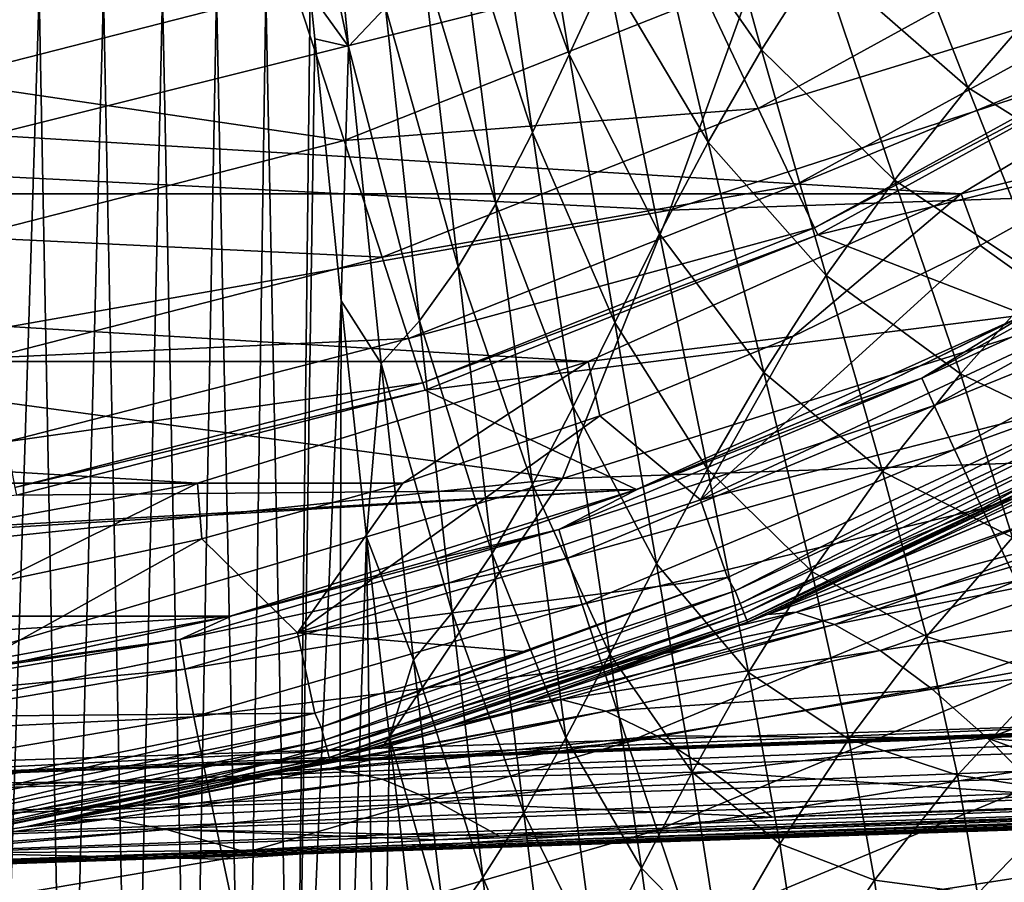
# Model space of a CAD drawing. Header units: metres. Extents: x -82 to 113, y -109 to 109.
# Tile 72 of 256: x 3.86 to 9.87, y -22.5 to -17.24. Entities that reach past the tile are written whole.
import ezdxf

# ---------------------------------------------------------------- set-up
doc = ezdxf.new("R2010")
doc.units = ezdxf.units.M
doc.layers.add('solid_20_382_013_XXX', color=7, linetype='CONTINUOUS')

msp = doc.modelspace()

# ---------------------------------------------------------------- linework, layer by layer
at = {"layer": 'solid_20_382_013_XXX'}
for points in [[(5.506336, -15.714622, -59.971836), (5.665413, -15.338305, -59.817204), (5.866408, -17.400711, -59.48246)], [(6.09322, -17.16321, -59.251522), (5.866408, -17.400711, -59.48246), (5.665413, -15.338305, -59.817204)], [(5.633597, -17.074104, -59.779148), (5.506336, -15.714622, -59.971836), (5.866408, -17.400711, -59.48246)], [(6.727436, -16.115993, -58.68898), (6.918588, -15.682021, -58.557129), (7.212341, -17.449381, -57.99366)], [(7.212341, -17.449381, -57.99366), (6.918588, -15.682021, -58.557129), (7.444464, -16.946259, -57.857872)], [(7.694234, -16.426296, -57.74316), (7.965574, -15.89899, -57.646267), (8.386387, -17.420986, -56.907078)], [(8.386387, -17.420986, -56.907078), (7.965574, -15.89899, -57.646267), (8.741312, -16.862312, -56.802147)], [(6.528887, -16.512999, -58.848701), (6.727436, -16.115993, -58.68898), (6.989183, -17.924164, -58.154858)], [(6.989183, -17.924164, -58.154858), (6.727436, -16.115993, -58.68898), (7.212341, -17.449381, -57.99366)], [(8.741312, -16.862312, -56.802147), (9.121137, -16.315773, -56.715054), (9.643649, -17.649475, -55.827873)], [(9.643649, -17.649475, -55.827873), (9.121137, -16.315773, -56.715054), (10.111659, -17.10708, -55.739494)], [(3.359116, -17.608637, 11.044586), (5.539582, -17.048777, 11.044586), (3.26595, -16.428511, 13)], [(7.444464, -16.946259, -57.857872), (7.694234, -16.426296, -57.74316), (8.06044, -17.98403, -57.030392)], [(8.06044, -17.98403, -57.030392), (7.694234, -16.426296, -57.74316), (8.386387, -17.420986, -56.907078)], [(6.317792, -16.864655, -59.037033), (6.528887, -16.512999, -58.848701), (6.765518, -18.359165, -58.345802)], [(6.765518, -18.359165, -58.345802), (6.528887, -16.512999, -58.848701), (6.989183, -17.924164, -58.154858)], [(13.407122, -16.586435, 31.57962), (8.419144, -16.755503, 31.549862), (7.826632, -18.398106, 31.413994)], [(12.926923, -18.224302, 31.435709), (13.407122, -16.586435, 31.57962), (7.826632, -18.398106, 31.413994)], [(8.365774, -17.777912, 6.799882), (10.527977, -16.589214, 6.799882), (8.046399, -17.099209, 8.967167)], [(10.806824, -17.028595, 4.566287), (10.527977, -16.589214, 6.799882), (8.365774, -17.777912, 6.799882)], [(8.419144, -16.755503, 31.549862), (3.348706, -16.93082, 31.509321), (2.848659, -18.148457, 31.417995)], [(7.826632, -18.398106, 31.413994), (8.419144, -16.755503, 31.549862), (2.848659, -18.148457, 31.417995)], [(6.09322, -17.16321, -59.251522), (6.317792, -16.864655, -59.037033), (6.535854, -18.744938, -58.567162)], [(6.535854, -18.744938, -58.567162), (6.317792, -16.864655, -59.037033), (6.765518, -18.359165, -58.345802)], [(8.386387, -17.420986, -56.907078), (8.741312, -16.862312, -56.802147), (9.196976, -18.214893, -55.938408)], [(9.196976, -18.214893, -55.938408), (8.741312, -16.862312, -56.802147), (9.643649, -17.649475, -55.827873)], [(7.212341, -17.449381, -57.99366), (7.444464, -16.946259, -57.857872), (7.763066, -18.542089, -57.174004)], [(7.763066, -18.542089, -57.174004), (7.444464, -16.946259, -57.857872), (8.06044, -17.98403, -57.030392)], [(-11.739356, -17.006992, 14.8), (11.739356, -17.006992, 14.8), (9.603458, -18.298197, 14.8)], [(-11.739356, -17.006992, 14.8), (9.603458, -18.298197, 14.8), (-9.603458, -18.298197, 14.8)], [(5.839845, -17.97286, 8.967167), (5.539582, -17.048777, 11.044586), (3.359116, -17.608637, 11.044586)], [(5.839845, -17.97286, 8.967167), (8.046399, -17.099209, 8.967167), (5.539582, -17.048777, 11.044586)], [(8.587353, -18.248775, 4.566287), (10.806824, -17.028595, 4.566287), (8.365774, -17.777912, 6.799882)], [(8.587353, -18.248775, 4.566287), (10.959551, -17.269262, 2.290652), (10.806824, -17.028595, 4.566287)], [(9.603458, -18.298197, 14.8), (11.739356, -17.006992, 14.8), (10.827859, -17.993261, 5.212436)], [(3.553452, -17.073614, -61.15947), (3.98067, -17.073614, -61.013969), (3.710214, -25.614689, -60.924229)], [(3.98067, -17.073614, -61.013969), (4.144729, -25.614689, -60.748096), (3.710214, -25.614689, -60.924229)], [(3.98067, -17.073614, -61.013969), (4.373187, -17.073614, -60.839092), (4.144729, -25.614689, -60.748096)], [(4.373187, -17.073614, -60.839092), (4.542547, -25.614689, -60.537449), (4.144729, -25.614689, -60.748096)], [(4.373187, -17.073614, -60.839092), (4.732969, -17.073614, -60.631508), (4.542547, -25.614689, -60.537449)], [(4.732969, -17.073614, -60.631508), (4.905718, -25.614689, -60.288574), (4.542547, -25.614689, -60.537449)], [(4.732969, -17.073614, -60.631508), (5.061978, -17.073614, -60.387894), (4.905718, -25.614689, -60.288574)], [(5.061978, -17.073614, -60.387894), (5.236246, -25.614689, -59.997612), (4.905718, -25.614689, -60.288574)], [(5.061978, -17.073614, -60.387894), (5.362041, -17.073614, -60.104599), (5.236246, -25.614689, -59.997612)], [(5.362041, -17.073614, -60.104599), (5.535975, -25.614689, -59.660156), (5.236246, -25.614689, -59.997612)], [(5.362041, -17.073614, -60.104599), (5.633597, -17.074104, -59.779148), (5.535975, -25.614689, -59.660156)], [(5.535975, -25.614689, -59.660156), (5.633597, -17.074104, -59.779148), (5.660535, -17.353556, -59.735664)], [(5.660535, -17.353556, -59.735664), (5.633597, -17.074104, -59.779148), (5.866408, -17.400711, -59.48246)], [(8.365774, -17.777912, 6.799882), (8.046399, -17.099209, 8.967167), (5.839845, -17.97286, 8.967167)], [(9.643649, -17.649475, -55.827873), (10.111659, -17.10708, -55.739494), (10.646971, -18.279528, -54.744617)], [(6.29883, -19.072847, -58.816395), (5.866408, -17.400711, -59.48246), (6.09322, -17.16321, -59.251522)], [(6.29883, -19.072847, -58.816395), (6.09322, -17.16321, -59.251522), (6.535854, -18.744938, -58.567162)], [(8.587353, -18.248775, 4.566287), (8.708713, -18.506689, 2.290652), (10.959551, -17.269262, 2.290652)], [(10.959551, -17.269262, 2.290652), (8.708713, -18.506689, 2.290652), (10.984563, -17.308649)], [(8.708713, -18.506689, 2.290652), (8.728617, -18.548887), (10.984563, -17.308649)], [(10.984563, -17.308649), (8.728617, -18.548887), (12.21347, -17.694099)], [(5.535975, -25.614689, -59.660156), (5.660535, -17.353556, -59.735664), (5.821145, -18.951054, -59.454918)], [(5.821145, -18.951054, -59.454918), (5.660535, -17.353556, -59.735664), (5.866408, -17.400711, -59.48246)], [(5.821145, -18.951054, -59.454918), (5.866408, -17.400711, -59.48246), (6.065483, -19.333992, -59.083626)], [(6.29883, -19.072847, -58.816395), (6.065483, -19.333992, -59.083626), (5.866408, -17.400711, -59.48246)], [(6.989183, -17.924164, -58.154858), (7.212341, -17.449381, -57.99366), (7.49114, -19.084669, -57.340698)], [(7.49114, -19.084669, -57.340698), (7.212341, -17.449381, -57.99366), (7.763066, -18.542089, -57.174004)], [(8.06044, -17.98403, -57.030392), (8.386387, -17.420986, -56.907078), (8.780555, -18.797258, -56.070259)], [(8.780555, -18.797258, -56.070259), (8.386387, -17.420986, -56.907078), (9.196976, -18.214893, -55.938408)], [(3.541193, -18.563066, 8.967167), (5.839845, -17.97286, 8.967167), (3.359116, -17.608637, 11.044586)], [(9.196976, -18.214893, -55.938408), (9.643649, -17.649475, -55.827873), (10.109731, -18.823305, -54.855247)], [(10.109731, -18.823305, -54.855247), (9.643649, -17.649475, -55.827873), (10.646971, -18.279528, -54.744617)], [(8.728617, -18.548887), (9.991596, -19.037275), (12.21347, -17.694099)], [(6.071638, -18.686239, 6.799882), (8.365774, -17.777912, 6.799882), (5.839845, -17.97286, 8.967167)], [(8.587353, -18.248775, 4.566287), (8.365774, -17.777912, 6.799882), (6.071638, -18.686239, 6.799882)], [(6.765518, -18.359165, -58.345802), (6.989183, -17.924164, -58.154858), (7.236204, -19.598806, -57.534454)], [(7.236204, -19.598806, -57.534454), (6.989183, -17.924164, -58.154858), (7.49114, -19.084669, -57.340698)], [(6.071638, -18.686239, 6.799882), (5.839845, -17.97286, 8.967167), (3.541193, -18.563066, 8.967167)], [(7.763066, -18.542089, -57.174004), (8.06044, -17.98403, -57.030392), (8.399893, -19.38847, -56.223293)], [(8.399893, -19.38847, -56.223293), (8.06044, -17.98403, -57.030392), (8.780555, -18.797258, -56.070259)], [(9.603458, -18.298197, 14.8), (10.827859, -17.993261, 5.212436), (9.719847, -18.615171, 5.212436)], [(9.719847, -18.615171, 5.212436), (10.827859, -17.993261, 5.212436), (10.355228, -19.069855, 4)], [(7.826632, -18.398106, 31.413994), (2.848659, -18.148457, 31.417995), (2.307771, -19.372717, 31.31921)], [(6.232454, -19.181162, 4.566287), (8.587353, -18.248775, 4.566287), (6.071638, -18.686239, 6.799882)], [(6.232454, -19.181162, 4.566287), (8.708713, -18.506689, 2.290652), (8.587353, -18.248775, 4.566287)], [(12.926923, -18.224302, 31.435709), (7.826632, -18.398106, 31.413994), (7.17279, -20.034718, 31.265097)], [(12.394507, -19.858393, 31.278002), (12.926923, -18.224302, 31.435709), (7.17279, -20.034718, 31.265097)], [(8.780555, -18.797258, -56.070259), (9.196976, -18.214893, -55.938408), (9.598443, -19.396158, -54.991657)], [(9.598443, -19.396158, -54.991657), (9.196976, -18.214893, -55.938408), (10.109731, -18.823305, -54.855247)], [(-9.603458, -18.298197, 14.8), (9.603458, -18.298197, 14.8), (7.327749, -19.32238, 14.8)], [(-9.603458, -18.298197, 14.8), (7.327749, -19.32238, 14.8), (-7.327749, -19.32238, 14.8)], [(7.327749, -19.32238, 14.8), (9.603458, -18.298197, 14.8), (8.575812, -19.169128, 5.212436)], [(9.603458, -18.298197, 14.8), (9.719847, -18.615171, 5.212436), (8.575812, -19.169128, 5.212436)], [(10.014254, -19.025372, -19.13427), (9.364142, -19.422848, -19.835396), (11.468168, -18.259218, -19.847857)], [(11.563396, -18.416597, -20.52293), (11.468168, -18.259218, -19.847857), (9.364142, -19.422848, -19.835396)], [(6.535854, -18.744938, -58.567162), (6.765518, -18.359165, -58.345802), (6.988872, -20.071594, -57.759277)], [(6.988872, -20.071594, -57.759277), (6.765518, -18.359165, -58.345802), (7.236204, -19.598806, -57.534454)], [(7.17279, -20.034718, 31.265097), (7.826632, -18.398106, 31.413994), (2.307771, -19.372717, 31.31921)], [(11.563396, -18.416597, -20.52293), (9.364142, -19.422848, -19.835396), (9.439408, -19.59112, -20.510866)], [(11.563396, -18.416597, -20.52293), (9.439408, -19.59112, -20.510866), (11.717783, -18.667734, -21.151102)], [(6.232454, -19.181162, 4.566287), (6.320531, -19.452251, 2.290652), (8.708713, -18.506689, 2.290652)], [(8.708713, -18.506689, 2.290652), (6.320531, -19.452251, 2.290652), (8.728617, -18.548887)], [(6.320531, -19.452251, 2.290652), (6.335013, -19.496605), (8.728617, -18.548887)], [(8.728617, -18.548887), (6.335013, -19.496605), (9.991596, -19.037275)], [(7.49114, -19.084669, -57.340698), (7.763066, -18.542089, -57.174004), (8.055589, -19.97855, -56.398762)], [(8.055589, -19.97855, -56.398762), (7.763066, -18.542089, -57.174004), (8.399893, -19.38847, -56.223293)], [(3.681747, -19.299873, 6.799882), (6.071638, -18.686239, 6.799882), (3.541193, -18.563066, 8.967167)], [(9.719847, -18.615171, 5.212436), (10.355228, -19.069855, 4), (8.012671, -20.166481, 4)], [(8.575812, -19.169128, 5.212436), (9.719847, -18.615171, 5.212436), (8.012671, -20.166481, 4)], [(9.439408, -19.59112, -20.510866), (9.562908, -19.859364, -21.139351), (11.717783, -18.667734, -21.151102)], [(11.717783, -18.667734, -21.151102), (9.562908, -19.859364, -21.139351), (11.926163, -19.004278, -21.716637)], [(6.232454, -19.181162, 4.566287), (6.071638, -18.686239, 6.799882), (3.681747, -19.299873, 6.799882)], [(6.29883, -19.072847, -58.816395), (6.535854, -18.744938, -58.567162), (6.743402, -20.492579, -58.015598)], [(6.743402, -20.492579, -58.015598), (6.535854, -18.744938, -58.567162), (6.988872, -20.071594, -57.759277)], [(8.399893, -19.38847, -56.223293), (8.780555, -18.797258, -56.070259), (9.123704, -19.992207, -55.15226)], [(9.123704, -19.992207, -55.15226), (8.780555, -18.797258, -56.070259), (9.598443, -19.396158, -54.991657)], [(9.598443, -19.396158, -54.991657), (10.109731, -18.823305, -54.855247), (10.484768, -19.822565, -53.826363)], [(5.535975, -25.614689, -59.660156), (5.821145, -18.951054, -59.454918), (5.806713, -25.614689, -59.27169)], [(5.806713, -25.614689, -59.27169), (5.821145, -18.951054, -59.454918), (5.976374, -20.392355, -59.143642)], [(5.976374, -20.392355, -59.143642), (5.821145, -18.951054, -59.454918), (6.065483, -19.333992, -59.083626)], [(10.014254, -19.025372, -19.13427), (8.838019, -19.599474, -19.127436), (9.364142, -19.422848, -19.835396)], [(9.991596, -19.037275), (8.838019, -19.599474, -19.127436), (10.014254, -19.025372, -19.13427)], [(9.562908, -19.859364, -21.139351), (9.730478, -20.218658, -21.705084), (11.926163, -19.004278, -21.716637)], [(11.926163, -19.004278, -21.716637), (9.730478, -20.218658, -21.705084), (12.183311, -19.417774, -22.20392)], [(6.498035, -20.852293, -58.300671), (6.065483, -19.333992, -59.083626), (6.29883, -19.072847, -58.816395)], [(6.498035, -20.852293, -58.300671), (6.29883, -19.072847, -58.816395), (6.743402, -20.492579, -58.015598)], [(6.335013, -19.496605), (7.624027, -20.102837), (9.991596, -19.037275)], [(7.236204, -19.598806, -57.534454), (7.49114, -19.084669, -57.340698), (7.745286, -20.556145, -56.59882)], [(7.745286, -20.556145, -56.59882), (7.49114, -19.084669, -57.340698), (8.055589, -19.97855, -56.398762)], [(9.991596, -19.037275), (7.624027, -20.102837), (8.838019, -19.599474, -19.127436)], [(8.012671, -20.166481, 4), (10.355228, -19.069855, 4), (10.576335, -19.518738, 4)], [(3.779265, -19.811049, 4.566287), (6.232454, -19.181162, 4.566287), (3.681747, -19.299873, 6.799882)], [(3.779265, -19.811049, 4.566287), (6.320531, -19.452251, 2.290652), (6.232454, -19.181162, 4.566287)], [(7.327749, -19.32238, 14.8), (8.575812, -19.169128, 5.212436), (7.400194, -19.652916, 5.212436)], [(7.400194, -19.652916, 5.212436), (8.575812, -19.169128, 5.212436), (8.012671, -20.166481, 4)], [(-7.327749, -19.32238, 14.8), (7.327749, -19.32238, 14.8), (4.945535, -20.064693, 14.8)], [(-7.327749, -19.32238, 14.8), (4.945535, -20.064693, 14.8), (-4.945535, -20.064693, 14.8)], [(4.945535, -20.064693, 14.8), (7.327749, -19.32238, 14.8), (6.198192, -20.064457, 5.212436)], [(5.976374, -20.392355, -59.143642), (6.065483, -19.333992, -59.083626), (6.263469, -21.140957, -58.604435)], [(6.498035, -20.852293, -58.300671), (6.263469, -21.140957, -58.604435), (6.065483, -19.333992, -59.083626)], [(7.327749, -19.32238, 14.8), (7.400194, -19.652916, 5.212436), (6.198192, -20.064457, 5.212436)], [(7.17279, -20.034718, 31.265097), (2.307771, -19.372717, 31.31921), (1.724644, -20.604258, 31.212709)], [(8.055589, -19.97855, -56.398762), (8.399893, -19.38847, -56.223293), (8.692237, -20.603224, -55.336185)], [(8.692237, -20.603224, -55.336185), (8.399893, -19.38847, -56.223293), (9.123704, -19.992207, -55.15226)], [(3.779265, -19.811049, 4.566287), (3.832672, -20.091038, 2.290652), (6.320531, -19.452251, 2.290652)], [(6.320531, -19.452251, 2.290652), (3.832672, -20.091038, 2.290652), (6.335013, -19.496605)], [(7.631216, -20.100113, -19.121569), (7.148942, -20.34565, -19.824371), (9.364142, -19.422848, -19.835396)], [(9.439408, -19.59112, -20.510866), (9.364142, -19.422848, -19.835396), (7.148942, -20.34565, -19.824371)], [(8.838019, -19.599474, -19.127436), (7.631216, -20.100113, -19.121569), (9.364142, -19.422848, -19.835396)], [(9.123704, -19.992207, -55.15226), (9.598443, -19.396158, -54.991657), (9.916265, -20.395454, -53.988293)], [(9.916265, -20.395454, -53.988293), (9.598443, -19.396158, -54.991657), (10.484768, -19.822565, -53.826363)], [(9.730478, -20.218658, -21.705084), (9.937914, -20.659964, -22.192425), (12.183311, -19.417774, -22.20392)], [(3.832672, -20.091038, 2.290652), (3.841498, -20.136854), (6.335013, -19.496605)], [(6.335013, -19.496605), (3.841498, -20.136854), (7.624027, -20.102837)], [(8.012671, -20.166481, 4), (10.576335, -19.518738, 4), (8.177958, -20.638821, 4)], [(8.224325, -20.719873, 4.014596), (8.177958, -20.638821, 4), (10.576335, -19.518738, 4)], [(10.631773, -19.593828, 4.014596), (8.224325, -20.719873, 4.014596), (10.576335, -19.518738, 4)], [(6.988872, -20.071594, -57.759277), (7.236204, -19.598806, -57.534454), (7.460782, -21.106937, -56.826885)], [(9.439408, -19.59112, -20.510866), (7.148942, -20.34565, -19.824371), (7.202106, -20.522379, -20.500179)], [(9.439408, -19.59112, -20.510866), (7.202106, -20.522379, -20.500179), (9.562908, -19.859364, -21.139351)], [(7.460782, -21.106937, -56.826885), (7.236204, -19.598806, -57.534454), (7.745286, -20.556145, -56.59882)], [(7.624027, -20.102837), (7.631216, -20.100113, -19.121569), (8.838019, -19.599474, -19.127436)], [(8.255224, -20.797712, 4.057184), (8.224325, -20.719873, 4.014596), (10.631773, -19.593828, 4.014596)], [(10.671716, -19.667437, 4.057184), (8.255224, -20.797712, 4.057184), (10.631773, -19.593828, 4.014596)], [(7.400194, -19.652916, 5.212436), (8.012671, -20.166481, 4), (5.556763, -20.976469, 4)], [(6.198192, -20.064457, 5.212436), (7.400194, -19.652916, 5.212436), (5.556763, -20.976469, 4)], [(8.279747, -20.859489, 4.123588), (8.255224, -20.797712, 4.057184), (10.671716, -19.667437, 4.057184)], [(10.703417, -19.725857, 4.123588), (8.279747, -20.859489, 4.123588), (10.671716, -19.667437, 4.057184)], [(10.703417, -19.725857, 4.123588), (8.295491, -20.899147, 4.207295), (8.279747, -20.859489, 4.123588)], [(10.703417, -19.725857, 4.123588), (10.723767, -19.763357, 4.207295), (8.295491, -20.899147, 4.207295)], [(8.295491, -20.899147, 4.207295), (10.723767, -19.763357, 4.207295), (8.300893, -20.9128, 4.3)], [(10.723767, -19.763357, 4.207295), (10.730758, -19.77627, 4.3), (8.300893, -20.9128, 4.3)], [(8.422238, -20.864225, 24.722242), (8.300893, -20.9128, 4.3), (10.730758, -19.77627, 4.3)], [(9.110241, -20.573126, 24.527271), (8.422238, -20.864225, 24.722242), (10.730758, -19.77627, 4.3)], [(9.903611, -20.20318, 24.330492), (9.110241, -20.573126, 24.527271), (10.730758, -19.77627, 4.3)], [(12.394507, -19.858393, 31.278002), (6.070678, -21.680489, 31.102627), (11.324098, -21.507853, 31.105906)], [(12.394507, -19.858393, 31.278002), (7.17279, -20.034718, 31.265097), (6.070678, -21.680489, 31.102627)], [(7.202106, -20.522379, -20.500179), (7.291867, -20.804022, -21.128927), (9.562908, -19.859364, -21.139351)], [(9.562908, -19.859364, -21.139351), (7.291867, -20.804022, -21.128927), (9.730478, -20.218658, -21.705084)], [(7.745286, -20.556145, -56.59882), (8.055589, -19.97855, -56.398762), (8.305465, -21.218794, -55.543938)], [(8.305465, -21.218794, -55.543938), (8.055589, -19.97855, -56.398762), (8.692237, -20.603224, -55.336185)], [(8.692237, -20.603224, -55.336185), (9.123704, -19.992207, -55.15226), (9.391377, -20.999207, -54.176193)], [(9.391377, -20.999207, -54.176193), (9.123704, -19.992207, -55.15226), (9.916265, -20.395454, -53.988293)], [(7.17279, -20.034718, 31.265097), (1.098224, -21.842869, 31.098246), (6.070678, -21.680489, 31.102627)], [(7.17279, -20.034718, 31.265097), (1.724644, -20.604258, 31.212709), (1.098224, -21.842869, 31.098246)], [(7.624027, -20.102837), (-5.145263, -20.875254), (5.145283, -20.87525)], [(1.287392, -20.459536), (-5.145263, -20.875254), (7.624027, -20.102837)], [(-4.945535, -20.064693, 14.8), (4.945535, -20.064693, 14.8), (2.491162, -20.514492, 14.8)], [(3.841498, -20.136854), (1.287392, -20.459536), (7.624027, -20.102837)], [(2.491162, -20.514492, 14.8), (4.945535, -20.064693, 14.8), (3.729462, -20.666183, 5.212436)], [(4.945535, -20.064693, 14.8), (4.972531, -20.402792, 5.212436), (3.729462, -20.666183, 5.212436)], [(4.945535, -20.064693, 14.8), (6.198192, -20.064457, 5.212436), (4.972531, -20.402792, 5.212436)], [(4.972531, -20.402792, 5.212436), (6.198192, -20.064457, 5.212436), (5.556763, -20.976469, 4)], [(7.624027, -20.102837), (5.145283, -20.87525), (6.401802, -20.524788, -19.116486)], [(7.631216, -20.100113, -19.121569), (6.401802, -20.524788, -19.116486), (7.148942, -20.34565, -19.824371)], [(7.624027, -20.102837), (6.401802, -20.524788, -19.116486), (7.631216, -20.100113, -19.121569)], [(6.743402, -20.492579, -58.015598), (6.988872, -20.071594, -57.759277), (7.192837, -21.616674, -57.086422)], [(7.192837, -21.616674, -57.086422), (6.988872, -20.071594, -57.759277), (7.460782, -21.106937, -56.826885)], [(5.556763, -20.976469, 4), (8.012671, -20.166481, 4), (8.177958, -20.638821, 4)], [(7.291867, -20.804022, -21.128927), (7.415157, -21.181204, -21.694826), (9.730478, -20.218658, -21.705084)], [(9.730478, -20.218658, -21.705084), (7.415157, -21.181204, -21.694826), (9.937914, -20.659964, -22.192425)], [(10.016026, -20.192726, 24.916882), (8.422238, -20.864225, 24.722242), (9.110241, -20.573126, 24.527271)], [(10.175764, -20.250078, 25.498262), (8.422238, -20.864225, 24.722242), (10.016026, -20.192726, 24.916882)], [(10.016026, -20.192726, 24.916882), (9.110241, -20.573126, 24.527271), (9.903611, -20.20318, 24.330492)], [(8.596946, -20.850332, 25.411402), (8.422238, -20.864225, 24.722242), (10.175764, -20.250078, 25.498262)], [(8.596946, -20.850332, 25.411402), (10.175764, -20.250078, 25.498262), (10.378531, -20.375805, 26.057474)], [(5.156102, -20.87258, -19.111698), (4.837918, -21.017284, -19.81517), (7.148942, -20.34565, -19.824371)], [(7.202106, -20.522379, -20.500179), (7.148942, -20.34565, -19.824371), (4.837918, -21.017284, -19.81517)], [(6.401802, -20.524788, -19.116486), (5.156102, -20.87258, -19.111698), (7.148942, -20.34565, -19.824371)], [(4.972531, -20.402792, 5.212436), (5.556763, -20.976469, 4), (3.021847, -21.488564, 4)], [(3.729462, -20.666183, 5.212436), (4.972531, -20.402792, 5.212436), (3.021847, -21.488564, 4)], [(5.806713, -25.614689, -59.27169), (5.976374, -20.392355, -59.143642), (6.050267, -25.614689, -58.827671)], [(6.116285, -21.614239, -58.822472), (5.976374, -20.392355, -59.143642), (6.263469, -21.140957, -58.604435)], [(6.050267, -25.614689, -58.827671), (5.976374, -20.392355, -59.143642), (6.116285, -21.614239, -58.822472)], [(8.829962, -20.925156, 26.08005), (8.596946, -20.850332, 25.411402), (10.378531, -20.375805, 26.057474)], [(8.829962, -20.925156, 26.08005), (10.378531, -20.375805, 26.057474), (10.618449, -20.566149, 26.578695)], [(9.391377, -20.999207, -54.176193), (9.916265, -20.395454, -53.988293), (10.144882, -21.236603, -52.935066)], [(7.202106, -20.522379, -20.500179), (4.837918, -21.017284, -19.81517), (4.868955, -21.199364, -20.491249)], [(7.202106, -20.522379, -20.500179), (4.868955, -21.199364, -20.491249), (7.291867, -20.804022, -21.128927)], [(5.145283, -20.87525), (5.156102, -20.87258, -19.111698), (6.401802, -20.524788, -19.116486)], [(6.498035, -20.852293, -58.300671), (6.743402, -20.492579, -58.015598), (6.935474, -22.074022, -57.377457)], [(6.935474, -22.074022, -57.377457), (6.743402, -20.492579, -58.015598), (7.192837, -21.616674, -57.086422)], [(7.460782, -21.106937, -56.826885), (7.745286, -20.556145, -56.59882), (7.961655, -21.826897, -55.776939)], [(7.961655, -21.826897, -55.776939), (7.745286, -20.556145, -56.59882), (8.305465, -21.218794, -55.543938)], [(9.110009, -21.08527, 26.70484), (8.829962, -20.925156, 26.08005), (10.618449, -20.566149, 26.578695)], [(9.110009, -21.08527, 26.70484), (10.618449, -20.566149, 26.578695), (10.887701, -20.813831, 27.048569)], [(5.556763, -20.976469, 4), (8.177958, -20.638821, 4), (6.931961, -21.089996, 4)], [(5.699976, -21.551403, 4.014596), (6.931961, -21.089996, 4), (8.177958, -20.638821, 4)], [(8.224325, -20.719873, 4.014596), (5.699976, -21.551403, 4.014596), (8.177958, -20.638821, 4)], [(8.305465, -21.218794, -55.543938), (8.692237, -20.603224, -55.336185), (8.917722, -21.625572, -54.388493)], [(8.917722, -21.625572, -54.388493), (8.692237, -20.603224, -55.336185), (9.391377, -20.999207, -54.176193)], [(7.415157, -21.181204, -21.694826), (7.568879, -21.644428, -22.182213), (9.937914, -20.659964, -22.192425)], [(9.937914, -20.659964, -22.192425), (7.568879, -21.644428, -22.182213), (10.179758, -21.171684, -22.588579)], [(5.721391, -21.632366, 4.057184), (5.699976, -21.551403, 4.014596), (8.224325, -20.719873, 4.014596)], [(8.255224, -20.797712, 4.057184), (5.721391, -21.632366, 4.057184), (8.224325, -20.719873, 4.014596)], [(4.868955, -21.199364, -20.491249), (4.924472, -21.489916, -21.120209), (7.291867, -20.804022, -21.128927)], [(7.291867, -20.804022, -21.128927), (4.924472, -21.489916, -21.120209), (7.415157, -21.181204, -21.694826)], [(5.738388, -21.696623, 4.123588), (5.721391, -21.632366, 4.057184), (8.255224, -20.797712, 4.057184)], [(8.279747, -20.859489, 4.123588), (5.738388, -21.696623, 4.123588), (8.255224, -20.797712, 4.057184)], [(9.425435, -21.320944, 27.267584), (9.110009, -21.08527, 26.70484), (10.887701, -20.813831, 27.048569)], [(9.425435, -21.320944, 27.267584), (10.887701, -20.813831, 27.048569), (11.177334, -21.108896, 27.457291)], [(5.145283, -20.87525), (-5.145263, -20.875254), (-2.591478, -21.343248)], [(5.145283, -20.87525), (-2.591478, -21.343248), (2.591488, -21.343248)], [(30.49317, -20.869997, 31.110304), (1.101133, -21.927639, 31.084742), (1.103966, -22.010201, 31.060923)], [(30.49317, -20.869997, 31.110304), (27.814322, -20.960037, 31.110262), (1.101133, -21.927639, 31.084742)], [(30.475487, -21.025646, 31.073507), (30.49317, -20.869997, 31.110304), (1.103966, -22.010201, 31.060923)], [(5.145283, -20.87525), (2.591488, -21.343248), (3.892385, -21.144724, -19.107267)], [(5.156102, -20.87258, -19.111698), (3.892385, -21.144724, -19.107267), (4.837918, -21.017284, -19.81517)], [(5.145283, -20.87525), (3.892385, -21.144724, -19.107267), (5.156102, -20.87258, -19.111698)], [(8.279747, -20.859489, 4.123588), (5.7493, -21.737871, 4.207295), (5.738388, -21.696623, 4.123588)], [(8.279747, -20.859489, 4.123588), (8.295491, -20.899147, 4.207295), (5.7493, -21.737871, 4.207295)], [(6.686493, -22.468842, -57.696899), (6.263469, -21.140957, -58.604435), (6.498035, -20.852293, -58.300671)], [(6.686493, -22.468842, -57.696899), (6.498035, -20.852293, -58.300671), (6.935474, -22.074022, -57.377457)], [(8.596946, -20.850332, 25.411402), (6.944706, -21.401426, 25.21431), (7.363743, -21.260887, 25.064569)], [(8.829962, -20.925156, 26.08005), (6.944706, -21.401426, 25.21431), (8.596946, -20.850332, 25.411402)], [(8.596946, -20.850332, 25.411402), (7.363743, -21.260887, 25.064569), (8.24533, -20.934769, 24.775892)], [(8.596946, -20.850332, 25.411402), (8.24533, -20.934769, 24.775892), (8.422238, -20.864225, 24.722242)], [(8.422238, -20.864225, 24.722242), (8.24533, -20.934769, 24.775892), (8.300893, -20.9128, 4.3)], [(5.7493, -21.737871, 4.207295), (8.295491, -20.899147, 4.207295), (5.753038, -21.752069, 4.3)], [(8.295491, -20.899147, 4.207295), (8.300893, -20.9128, 4.3), (5.753038, -21.752069, 4.3)], [(6.477669, -21.547384, 25.390984), (5.753038, -21.752069, 4.3), (8.300893, -20.9128, 4.3)], [(6.944706, -21.401426, 25.21431), (6.477669, -21.547384, 25.390984), (8.300893, -20.9128, 4.3)], [(7.363743, -21.260887, 25.064569), (6.944706, -21.401426, 25.21431), (8.300893, -20.9128, 4.3)], [(7.163637, -21.384192, 25.919231), (6.944706, -21.401426, 25.21431), (8.829962, -20.925156, 26.08005)], [(7.163637, -21.384192, 25.919231), (8.829962, -20.925156, 26.08005), (9.110009, -21.08527, 26.70484)], [(8.24533, -20.934769, 24.775892), (7.363743, -21.260887, 25.064569), (8.300893, -20.9128, 4.3)], [(27.814322, -20.960037, 31.110262), (22.479971, -21.138454, 31.10965), (1.101133, -21.927639, 31.084742)], [(3.021847, -21.488564, 4), (5.556763, -20.976469, 4), (5.660766, -21.46615, 4)], [(5.556763, -20.976469, 4), (6.931961, -21.089996, 4), (5.660766, -21.46615, 4)], [(8.917722, -21.625572, -54.388493), (9.391377, -20.999207, -54.176193), (9.580341, -21.845676, -53.146225)], [(9.580341, -21.845676, -53.146225), (9.391377, -20.999207, -54.176193), (10.144882, -21.236603, -52.935066)], [(30.475487, -21.025646, 31.073507), (1.103966, -22.010201, 31.060923), (1.109241, -22.163534, 30.983934)], [(30.480618, -21.178225, 30.99601), (30.475487, -21.025646, 31.073507), (1.109241, -22.163534, 30.983934)], [(2.608622, -21.34116, -19.10346), (2.442095, -21.425938, -19.808069), (4.837918, -21.017284, -19.81517)], [(4.868955, -21.199364, -20.491249), (4.837918, -21.017284, -19.81517), (2.442095, -21.425938, -19.808069)], [(3.892385, -21.144724, -19.107267), (2.608622, -21.34116, -19.10346), (4.837918, -21.017284, -19.81517)], [(5.699976, -21.551403, 4.014596), (5.660766, -21.46615, 4), (6.931961, -21.089996, 4)], [(7.435545, -21.454132, 26.594135), (7.163637, -21.384192, 25.919231), (9.110009, -21.08527, 26.70484)], [(7.192837, -21.616674, -57.086422), (7.460782, -21.106937, -56.826885), (7.652777, -22.412025, -56.037888)], [(7.435545, -21.454132, 26.594135), (9.110009, -21.08527, 26.70484), (9.425435, -21.320944, 27.267584)], [(7.652777, -22.412025, -56.037888), (7.460782, -21.106937, -56.826885), (7.961655, -21.826897, -55.776939)], [(9.763383, -21.618542, 27.755617), (9.425435, -21.320944, 27.267584), (11.177334, -21.108896, 27.457291)], [(9.763383, -21.618542, 27.755617), (11.177334, -21.108896, 27.457291), (11.478139, -21.43981, 27.799135)], [(22.479971, -21.138454, 31.10965), (20.209576, -21.213984, 31.109173), (1.101133, -21.927639, 31.084742)], [(30.480618, -21.178225, 30.99601), (1.109241, -22.163534, 30.983934), (1.113746, -22.293465, 30.871994)], [(30.485077, -21.310898, 30.879894), (30.480618, -21.178225, 30.99601), (1.113746, -22.293465, 30.871994)], [(2.591488, -21.343248), (2.608622, -21.34116, -19.10346), (3.892385, -21.144724, -19.107267)], [(4.924472, -21.489916, -21.120209), (5.00252, -21.879255, -21.686243), (7.415157, -21.181204, -21.694826)], [(7.415157, -21.181204, -21.694826), (5.00252, -21.879255, -21.686243), (7.568879, -21.644428, -22.182213)], [(6.116285, -21.614239, -58.822472), (6.263469, -21.140957, -58.604435), (6.456068, -22.790609, -58.034492)], [(6.686493, -22.468842, -57.696899), (6.456068, -22.790609, -58.034492), (6.263469, -21.140957, -58.604435)], [(7.568879, -21.644428, -22.182213), (7.748981, -22.181509, -22.578279), (10.179758, -21.171684, -22.588579)], [(10.179758, -21.171684, -22.588579), (7.748981, -22.181509, -22.578279), (10.449335, -21.739676, -22.883572)], [(20.209576, -21.213984, 31.109173), (16.896515, -21.323828, 31.108234), (1.101133, -21.927639, 31.084742)], [(4.868955, -21.199364, -20.491249), (2.442095, -21.425938, -19.808069), (2.454295, -21.61027, -20.484348)], [(4.868955, -21.199364, -20.491249), (2.454295, -21.61027, -20.484348), (4.924472, -21.489916, -21.120209)], [(7.961655, -21.826897, -55.776939), (8.305465, -21.218794, -55.543938), (8.497259, -22.263802, -54.624966)], [(8.497259, -22.263802, -54.624966), (8.305465, -21.218794, -55.543938), (8.917722, -21.625572, -54.388493)], [(9.580341, -21.845676, -53.146225), (10.144882, -21.236603, -52.935066), (10.297893, -21.955257, -51.827362)], [(30.485077, -21.310898, 30.879894), (1.113746, -22.293465, 30.871994), (1.11723, -22.392279, 30.731791)], [(30.488415, -21.410225, 30.734539), (30.485077, -21.310898, 30.879894), (1.11723, -22.392279, 30.731791)], [(16.896515, -21.323828, 31.108234), (11.324098, -21.507853, 31.105906), (1.101133, -21.927639, 31.084742)], [(7.747568, -21.604946, 27.21814), (7.435545, -21.454132, 26.594135), (9.425435, -21.320944, 27.267584)], [(7.747568, -21.604946, 27.21814), (9.425435, -21.320944, 27.267584), (9.763383, -21.618542, 27.755617)], [(30.300507, -21.316853, 28.191526), (8.449929, -22.102177, 28.262457), (10.1085, -21.962656, 28.162512)], [(30.300507, -21.316853, 28.191526), (30.30385, -21.416319, 28.336943), (8.449929, -22.102177, 28.262457)], [(30.488415, -21.410225, 30.734539), (1.11723, -22.392279, 30.731791), (1.119486, -22.454065, 30.57165)], [(30.490383, -21.468882, 30.574551), (30.488415, -21.410225, 30.734539), (1.119486, -22.454065, 30.57165)], [(7.163637, -21.384192, 25.919231), (5.598307, -21.792406, 25.752876), (6.477669, -21.547384, 25.390984)], [(7.435545, -21.454132, 26.594135), (5.598307, -21.792406, 25.752876), (7.163637, -21.384192, 25.919231)], [(7.163637, -21.384192, 25.919231), (6.477669, -21.547384, 25.390984), (6.944706, -21.401426, 25.21431)], [(30.30385, -21.416319, 28.336943), (6.787515, -22.216801, 28.364653), (8.449929, -22.102177, 28.262457)], [(30.30385, -21.416319, 28.336943), (30.305822, -21.475061, 28.497038), (6.787515, -22.216801, 28.364653)], [(30.303511, -21.49354, 28.656275), (0.756378, -22.487284, 29.535795), (0.755695, -22.487307, 28.670475)], [(1.304726, -22.468506, 28.648735), (30.303511, -21.49354, 28.656275), (0.755695, -22.487307, 28.670475)], [(0.938077, -22.481173, 30.401178), (0.756378, -22.487284, 29.535795), (30.303511, -21.49354, 28.656275)], [(1.120382, -22.47504, 30.401295), (0.938077, -22.481173, 30.401178), (30.303511, -21.49354, 28.656275)], [(30.490383, -21.468882, 30.574551), (1.119486, -22.454065, 30.57165), (1.120104, -22.469791, 30.487123)], [(30.490383, -21.468882, 30.574551), (1.120104, -22.469791, 30.487123), (30.489965, -21.48727, 30.415451)], [(1.120104, -22.469791, 30.487123), (1.120382, -22.47504, 30.401295), (30.489965, -21.48727, 30.415451)], [(30.489965, -21.48727, 30.415451), (1.120382, -22.47504, 30.401295), (30.303511, -21.49354, 28.656275)], [(1.304726, -22.468506, 28.648735), (1.895898, -22.447472, 28.623739), (30.303511, -21.49354, 28.656275)], [(30.303511, -21.49354, 28.656275), (1.895898, -22.447472, 28.623739), (3.595547, -22.380775, 28.543898)], [(2.454295, -21.61027, -20.484348), (2.478671, -21.905186, -21.11347), (4.924472, -21.489916, -21.120209)], [(4.924472, -21.489916, -21.120209), (2.478671, -21.905186, -21.11347), (5.00252, -21.879255, -21.686243)], [(3.021847, -21.488564, 4), (5.660766, -21.46615, 4), (3.066273, -21.987226, 4)], [(3.094606, -22.076597, 4.014596), (3.066273, -21.987226, 4), (5.660766, -21.46615, 4)], [(5.699976, -21.551403, 4.014596), (3.094606, -22.076597, 4.014596), (5.660766, -21.46615, 4)], [(30.305822, -21.475061, 28.497038), (3.595547, -22.380775, 28.543898), (5.207856, -22.305738, 28.457472)], [(30.305822, -21.475061, 28.497038), (30.303511, -21.49354, 28.656275), (3.595547, -22.380775, 28.543898)], [(30.305822, -21.475061, 28.497038), (5.207856, -22.305738, 28.457472), (6.408503, -22.239763, 28.387489)], [(7.435545, -21.454132, 26.594135), (5.496216, -21.818378, 25.797485), (5.598307, -21.792406, 25.752876)], [(5.761199, -21.801861, 26.514214), (5.496216, -21.818378, 25.797485), (7.435545, -21.454132, 26.594135)], [(5.761199, -21.801861, 26.514214), (7.435545, -21.454132, 26.594135), (7.747568, -21.604946, 27.21814)], [(30.305822, -21.475061, 28.497038), (6.408503, -22.239763, 28.387489), (6.787515, -22.216801, 28.364653)], [(9.763383, -21.618542, 27.755617), (11.478139, -21.43981, 27.799135), (11.710682, -21.802292, 28.075876)], [(11.324098, -21.507853, 31.105906), (6.070678, -21.680489, 31.102627), (1.101133, -21.927639, 31.084742)], [(3.106233, -22.159533, 4.057184), (3.094606, -22.076597, 4.014596), (5.699976, -21.551403, 4.014596)], [(5.721391, -21.632366, 4.057184), (3.106233, -22.159533, 4.057184), (5.699976, -21.551403, 4.014596)], [(6.477669, -21.547384, 25.390984), (5.598307, -21.792406, 25.752876), (5.753038, -21.752069, 4.3)], [(6.071817, -21.868954, 27.190529), (5.761199, -21.801861, 26.514214), (7.747568, -21.604946, 27.21814)], [(6.050267, -25.614689, -58.827671), (6.116285, -21.614239, -58.822472), (6.239836, -22.637016, -58.500198)], [(6.071817, -21.868954, 27.190529), (7.747568, -21.604946, 27.21814), (8.08737, -21.825651, 27.777279)], [(6.239836, -22.637016, -58.500198), (6.116285, -21.614239, -58.822472), (6.456068, -22.790609, -58.034492)], [(8.08737, -21.825651, 27.777279), (7.747568, -21.604946, 27.21814), (9.763383, -21.618542, 27.755617)], [(3.115462, -22.225355, 4.123588), (3.106233, -22.159533, 4.057184), (5.721391, -21.632366, 4.057184)], [(5.738388, -21.696623, 4.123588), (3.115462, -22.225355, 4.123588), (5.721391, -21.632366, 4.057184)], [(5.00252, -21.879255, -21.686243), (5.101135, -22.357573, -22.173674), (7.568879, -21.644428, -22.182213)], [(7.568879, -21.644428, -22.182213), (5.101135, -22.357573, -22.173674), (7.748981, -22.181509, -22.578279)], [(6.935474, -22.074022, -57.377457), (7.192837, -21.616674, -57.086422), (7.369667, -22.958729, -56.329567)], [(7.369667, -22.958729, -56.329567), (7.192837, -21.616674, -57.086422), (7.652777, -22.412025, -56.037888)], [(8.08737, -21.825651, 27.777279), (9.763383, -21.618542, 27.755617), (10.1085, -21.962656, 28.162512)], [(8.497259, -22.263802, -54.624966), (8.917722, -21.625572, -54.388493), (9.074947, -22.485895, -53.381752)], [(9.074947, -22.485895, -53.381752), (8.917722, -21.625572, -54.388493), (9.580341, -21.845676, -53.146225)], [(9.763383, -21.618542, 27.755617), (11.710682, -21.802292, 28.075876), (10.575792, -21.918501, 28.135855)], [(10.1085, -21.962656, 28.162512), (9.763383, -21.618542, 27.755617), (10.575792, -21.918501, 28.135855)], [(6.070678, -21.680489, 31.102627), (1.098224, -21.842869, 31.098246), (1.101133, -21.927639, 31.084742)], [(5.738388, -21.696623, 4.123588), (3.121388, -22.267609, 4.207295), (3.115462, -22.225355, 4.123588)], [(5.738388, -21.696623, 4.123588), (5.7493, -21.737871, 4.207295), (3.121388, -22.267609, 4.207295)], [(3.121388, -22.267609, 4.207295), (5.7493, -21.737871, 4.207295), (3.123408, -22.282152, 4.3)], [(5.7493, -21.737871, 4.207295), (5.753038, -21.752069, 4.3), (3.123408, -22.282152, 4.3)], [(3.896826, -22.159981, 26.575129), (3.123408, -22.282152, 4.3), (5.753038, -21.752069, 4.3)], [(4.102443, -22.122839, 26.466253), (3.896826, -22.159981, 26.575129), (5.753038, -21.752069, 4.3)], [(4.735536, -21.996016, 26.148148), (4.102443, -22.122839, 26.466253), (5.753038, -21.752069, 4.3)], [(5.496216, -21.818378, 25.797485), (4.735536, -21.996016, 26.148148), (5.753038, -21.752069, 4.3)], [(5.598307, -21.792406, 25.752876), (5.496216, -21.818378, 25.797485), (5.753038, -21.752069, 4.3)], [(7.748981, -22.181509, -22.578279), (7.950496, -22.777588, -22.873041), (10.449335, -21.739676, -22.883572)], [(10.449335, -21.739676, -22.883572), (7.950496, -22.777588, -22.873041), (10.739832, -22.349726, -23.067545)], [(5.761199, -21.801861, 26.514214), (4.102443, -22.122839, 26.466253), (4.735536, -21.996016, 26.148148)], [(6.071817, -21.868954, 27.190529), (4.102443, -22.122839, 26.466253), (5.761199, -21.801861, 26.514214)], [(5.761199, -21.801861, 26.514214), (4.735536, -21.996016, 26.148148), (5.496216, -21.818378, 25.797485)], [(6.415759, -22.01119, 27.810814), (6.071817, -21.868954, 27.190529), (8.08737, -21.825651, 27.777279)], [(6.415759, -22.01119, 27.810814), (8.08737, -21.825651, 27.777279), (8.449929, -22.102177, 28.262457)], [(7.652777, -22.412025, -56.037888), (7.961655, -21.826897, -55.776939), (8.12862, -22.901297, -54.886272)], [(8.12862, -22.901297, -54.886272), (7.961655, -21.826897, -55.776939), (8.497259, -22.263802, -54.624966)], [(8.08737, -21.825651, 27.777279), (10.1085, -21.962656, 28.162512), (8.449929, -22.102177, 28.262457)], [(9.074947, -22.485895, -53.381752), (9.580341, -21.845676, -53.146225), (9.703505, -22.568121, -52.057545)], [(9.703505, -22.568121, -52.057545), (9.580341, -21.845676, -53.146225), (10.297893, -21.955257, -51.827362)], [(2.478671, -21.905186, -21.11347), (2.514327, -22.300838, -21.679615), (5.00252, -21.879255, -21.686243)], [(5.00252, -21.879255, -21.686243), (2.514327, -22.300838, -21.679615), (5.101135, -22.357573, -22.173674)], [(4.410314, -22.110922, 27.182039), (4.102443, -22.122839, 26.466253), (6.071817, -21.868954, 27.190529)], [(4.410314, -22.110922, 27.182039), (6.071817, -21.868954, 27.190529), (6.415759, -22.01119, 27.810814)], [(9.703505, -22.568121, -52.057545), (10.297893, -21.955257, -51.827362), (10.389896, -22.582775, -50.649567)], [(4.757252, -22.176228, 27.851299), (4.410314, -22.110922, 27.182039), (6.415759, -22.01119, 27.810814)], [(4.757252, -22.176228, 27.851299), (6.415759, -22.01119, 27.810814), (6.787515, -22.216801, 28.364653)], [(6.415759, -22.01119, 27.810814), (8.449929, -22.102177, 28.262457), (6.787515, -22.216801, 28.364653)], [(6.686493, -22.468842, -57.696899), (6.935474, -22.074022, -57.377457), (7.106013, -23.454977, -56.65147)], [(7.106013, -23.454977, -56.65147), (6.935474, -22.074022, -57.377457), (7.369667, -22.958729, -56.329567)], [(4.410314, -22.110922, 27.182039), (2.784839, -22.326994, 27.216482), (3.087255, -22.287191, 27.03274)], [(4.757252, -22.176228, 27.851299), (2.784839, -22.326994, 27.216482), (4.410314, -22.110922, 27.182039)], [(4.410314, -22.110922, 27.182039), (3.087255, -22.287191, 27.03274), (3.896826, -22.159981, 26.575129)], [(4.410314, -22.110922, 27.182039), (3.896826, -22.159981, 26.575129), (4.102443, -22.122839, 26.466253)], [(3.125554, -22.322575, 27.907036), (2.784839, -22.326994, 27.216482), (4.757252, -22.176228, 27.851299)], [(3.896826, -22.159981, 26.575129), (3.087255, -22.287191, 27.03274), (3.123408, -22.282152, 4.3)], [(3.125554, -22.322575, 27.907036), (4.757252, -22.176228, 27.851299), (5.207856, -22.305738, 28.457472)], [(4.757252, -22.176228, 27.851299), (6.787515, -22.216801, 28.364653), (6.408503, -22.239763, 28.387489)], [(5.207856, -22.305738, 28.457472), (4.757252, -22.176228, 27.851299), (6.408503, -22.239763, 28.387489)], [(5.101135, -22.357573, -22.173674), (5.217715, -22.912277, -22.569677), (7.748981, -22.181509, -22.578279)], [(7.748981, -22.181509, -22.578279), (5.217715, -22.912277, -22.569677), (7.950496, -22.777588, -22.873041)], [(8.12862, -22.901297, -54.886272), (8.497259, -22.263802, -54.624966), (8.630909, -23.146198, -53.640785)], [(8.630909, -23.146198, -53.640785), (8.497259, -22.263802, -54.624966), (9.074947, -22.485895, -53.381752)], [(2.514327, -22.300838, -21.679615), (2.560363, -22.787254, -22.167089), (5.101135, -22.357573, -22.173674)], [(3.125554, -22.322575, 27.907036), (5.207856, -22.305738, 28.457472), (3.595547, -22.380775, 28.543898)], [(5.101135, -22.357573, -22.173674), (2.560363, -22.787254, -22.167089), (5.217715, -22.912277, -22.569677)], [(7.950496, -22.777588, -22.873041), (8.168317, -23.417725, -23.056633), (10.739832, -22.349726, -23.067545)], [(10.739832, -22.349726, -23.067545), (8.168317, -23.417725, -23.056633), (10.970803, -23.016079, -23.130291)], [(7.369667, -22.958729, -56.329567), (7.652777, -22.412025, -56.037888), (7.803751, -23.521435, -55.17437)], [(7.803751, -23.521435, -55.17437), (7.652777, -22.412025, -56.037888), (8.12862, -22.901297, -54.886272)], [(6.859027, -23.890141, -57.000095), (6.456068, -22.790609, -58.034492), (6.686493, -22.468842, -57.696899)], [(6.859027, -23.890141, -57.000095), (6.686493, -22.468842, -57.696899), (7.106013, -23.454977, -56.65147)], [(8.630909, -23.146198, -53.640785), (9.074947, -22.485895, -53.381752), (9.175775, -23.220968, -52.311043)], [(9.175775, -23.220968, -52.311043), (9.074947, -22.485895, -53.381752), (9.703505, -22.568121, -52.057545)]]:
    msp.add_3dface(points, dxfattribs=at)

doc.saveas('drawing.dxf')
